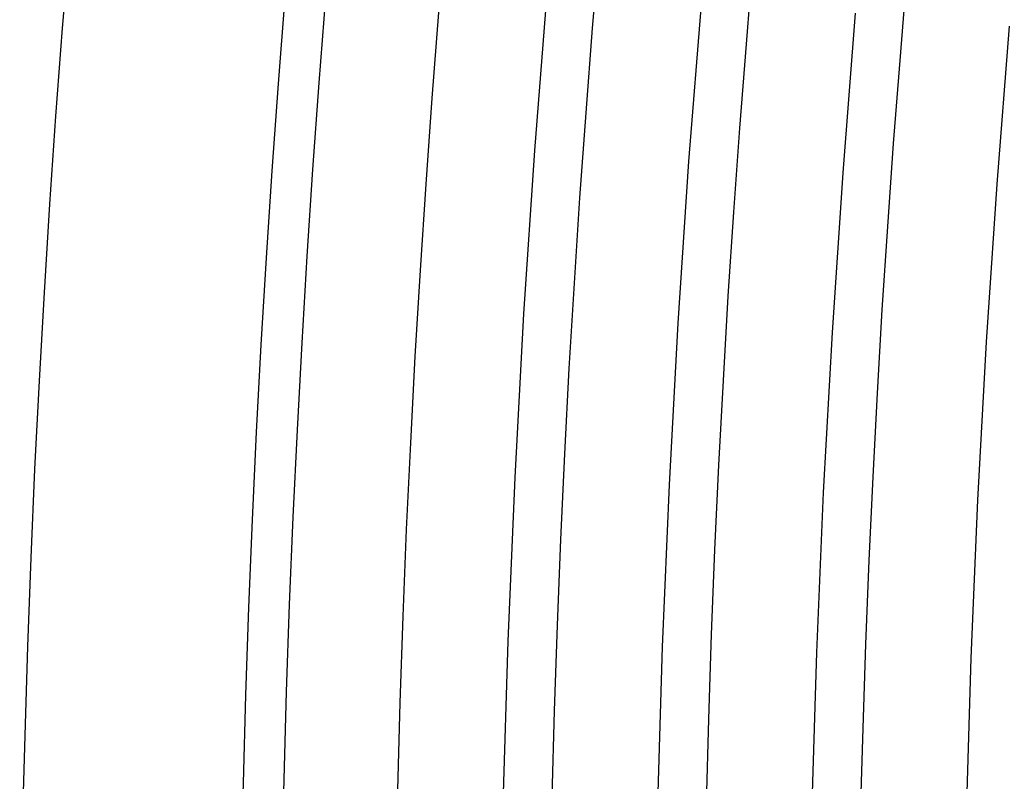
# Model space of a CAD drawing. Header units: millimetres. Extents: x -258 to 258, y -258 to 258.
# Tile 6 of 71: x -215 to -200, y 5 to 17. Entities that reach past the tile are written whole.
import ezdxf

# ---------------------------------------------------------------- set-up
doc = ezdxf.new("R2010")
doc.units = ezdxf.units.MM
doc.layers.add('HIDDEN', color=7, linetype='Continuous')
doc.layers.add('THICK', color=7, linetype='Continuous')

msp = doc.modelspace()

# ---------------------------------------------------------------- linework, layer by layer
at = {"layer": 'HIDDEN'}
for p, q in [((-206.877, 17.608), (-207.075, 15.097)), ((-204.511, 17.406), (-204.707, 14.925)), ((-202.144, 17.205), (-202.338, 14.752)), ((-199.778, 17.004), (-199.969, 14.579)), ((-207.075, 15.097), (-207.243, 12.584)), ((-204.707, 14.925), (-204.873, 12.44)), ((-202.338, 14.752), (-202.502, 12.297)), ((-199.969, 14.579), (-200.131, 12.153)), ((-207.243, 12.584), (-207.381, 10.07)), ((-204.873, 12.44), (-205.008, 9.955)), ((-202.502, 12.297), (-202.636, 9.839)), ((-200.131, 12.153), (-200.264, 9.724)), ((-207.381, 10.07), (-207.488, 7.554)), ((-205.008, 9.955), (-205.114, 7.467)), ((-202.636, 9.839), (-202.741, 7.381)), ((-200.264, 9.724), (-200.367, 7.294)), ((-207.488, 7.554), (-207.564, 5.036)), ((-205.114, 7.467), (-205.19, 4.979)), ((-202.741, 7.381), (-202.815, 4.921)), ((-200.367, 7.294), (-200.441, 4.864))]:
    msp.add_line(p, q, dxfattribs=at)
msp.add_arc((0, 0), 211, 90.37481, 179.62519, dxfattribs=at)
at = {"layer": 'THICK'}
for radius, start, end in [(215, 90.53226, 179.46774), (211.625, 90.35527, 179.64473), (209.25, 90.34301, 179.65699), (206.875, 90.32903, 179.67097), (204.5, 90.31305, 179.68696), (202.125, 90.29465, 179.70535)]:
    msp.add_arc((0, 0), radius, start, end, dxfattribs=at)

doc.saveas('drawing.dxf')
